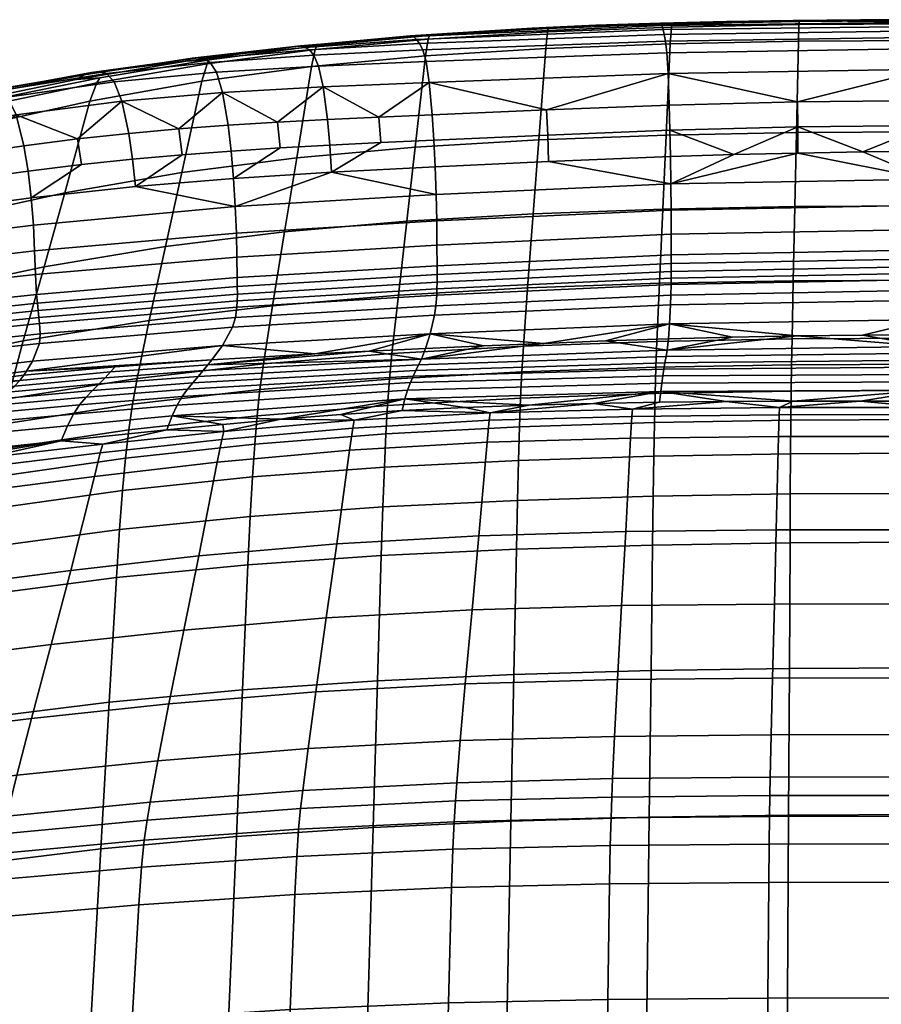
# Model space of a CAD drawing. Header units: millimetres. Extents: x -338 to 338, y -329 to 378.
# Tile 58 of 78: x -131 to -7, y 236 to 378. Entities that reach past the tile are written whole.
import ezdxf

# ---------------------------------------------------------------- set-up
doc = ezdxf.new("R2010")
doc.units = ezdxf.units.MM
doc.header["$MEASUREMENT"] = 0
doc.layers.add('nozky', color=7, linetype='Continuous', true_color=0x1e1e1e)
doc.layers.add('sedak', color=7, linetype='Continuous', true_color=0xa5d07f)

msp = doc.modelspace()

# ---------------------------------------------------------------- meshes
at = {"layer": 'nozky'}
mesh = msp.add_polyface(dxfattribs=at)
corners = [(270.43, -266.19), (270.43, -266.19, 10), (266.19, -270.43), (266.19, -270.43, 10), (266.19, -270.43), (266.19, -270.43, 10), (280.33, -284.57), (280.33, -284.57, 10), (280.33, -284.57), (280.33, -284.57, 10), (284.57, -280.33), (284.57, -280.33, 10), (284.57, -280.33), (284.57, -280.33, 10), (270.43, -266.19), (270.43, -266.19, 10), (266.19, 270.43), (266.19, 270.43, 10), (270.43, 266.19), (270.43, 266.19, 10), (270.43, 266.19), (270.43, 266.19, 10), (284.57, 280.33), (284.57, 280.33, 10), (284.57, 280.33), (284.57, 280.33, 10), (280.33, 284.57), (280.33, 284.57, 10), (280.33, 284.57), (280.33, 284.57, 10), (266.19, 270.43), (266.19, 270.43, 10), (-270.43, 266.19), (-270.43, 266.19, 10), (-266.19, 270.43), (-266.19, 270.43, 10), (-266.19, 270.43), (-266.19, 270.43, 10), (-280.33, 284.57), (-280.33, 284.57, 10), (-280.33, 284.57), (-280.33, 284.57, 10), (-284.57, 280.33), (-284.57, 280.33, 10), (-284.57, 280.33), (-284.57, 280.33, 10), (-270.43, 266.19), (-270.43, 266.19, 10), (-266.19, -270.43), (-266.19, -270.43, 10), (-270.43, -266.19), (-270.43, -266.19, 10), (-270.43, -266.19), (-270.43, -266.19, 10), (-284.57, -280.33), (-284.57, -280.33, 10), (-284.57, -280.33), (-284.57, -280.33, 10), (-280.33, -284.57), (-280.33, -284.57, 10), (-280.33, -284.57), (-280.33, -284.57, 10), (-266.19, -270.43), (-266.19, -270.43, 10)]
mesh.append_faces([[corners[k] for k in face] for face in [(0, 2, 3, 1), (4, 6, 7, 5), (8, 10, 11, 9), (12, 14, 15, 13), (16, 18, 19, 17), (20, 22, 23, 21), (24, 26, 27, 25), (28, 30, 31, 29), (32, 34, 35, 33), (36, 38, 39, 37), (40, 42, 43, 41), (44, 46, 47, 45), (48, 50, 51, 49), (52, 54, 55, 53), (56, 58, 59, 57), (60, 62, 63, 61)]])
at = {"layer": 'sedak'}
mesh = msp.add_polyface(dxfattribs=at)
corners = [(-73.11, 329.09, 1072.94), (-37.65, 330.38, 1072.93), (-46.56, 331.72, 1092.92), (-55.46, 331.38, 1092.94), (-37.48, 332.01, 1092.91), (-28.24, 332.26, 1092.9), (-37.16, 336.92, 1121.54), (-71.2, 335.42, 1121.7), (-71.85, 332.75, 1108.07), (-37.31, 334.19, 1107.97), (-37.11, 338.33, 1125.81), (-71, 336.81, 1125.99), (-37.09, 339.88, 1128.34), (-70.89, 338.35, 1128.53), (-37.08, 340.77, 1129.05), (-70.86, 339.23, 1129.24), (-37.07, 341.76, 1129.45), (-70.85, 340.22, 1129.64), (-37.07, 342.87, 1129.59), (-70.84, 341.33, 1129.78), (-37.07, 344.12, 1129.49), (-70.84, 342.58, 1129.68), (-37.08, 347.1, 1128.63), (-70.86, 345.56, 1128.82), (-37.1, 350.57, 1126.38), (-70.9, 349.04, 1126.57), (-37.13, 354.36, 1122.1), (-70.98, 352.85, 1122.27), (-37.18, 358.31, 1115.12), (-54.76, 357.61, 1115.19), (-28.06, 358.6, 1115.09), (-37.35, 365.71, 1092.97), (-55.04, 365.04, 1093.01), (-54.88, 361.42, 1105.44), (-37.25, 362.11, 1105.38), (-37.52, 370.28, 1070.55), (-71.97, 369, 1070.55), (-37.7, 373.27, 1046.47), (-72.43, 372.03, 1046.4), (-37.89, 374.95, 1022.56), (-72.9, 373.69, 1022.44), (-74.26, 375.61, 952.03), (-38.42, 377.23, 952.21), (-47.96, 377.24, 928.83), (-57.13, 376.83, 928.81), (-38.61, 377.55, 928.85), (-29.09, 377.78, 928.86), (-39.14, 331.66, 614.13), (-39.28, 327.93, 593.99), (-58.61, 327.27, 594.07), (-58.38, 330.99, 614.2), (-38.77, 340.06, 666.14), (-57.78, 339.39, 666.19), (-38.28, 350.73, 734.17), (-56.97, 350.06, 734.22), (-37.79, 361.42, 802.26), (-56.16, 360.74, 802.31), (-37.2, 374.57, 888.58), (-55.18, 373.9, 888.6), (-37.04, 376.99, 910.35), (-54.92, 376.32, 910.34), (-36.98, 377.46, 919.33), (-54.81, 376.8, 919.31)]
mesh.append_faces([[corners[k] for k in face] for face in [(0, 1, 2, 3), (1, 4, 2, 2), (1, 5, 4, 4), (6, 7, 8, 9), (10, 11, 7, 6), (12, 13, 11, 10), (14, 15, 13, 12), (16, 17, 15, 14), (18, 19, 17, 16), (20, 21, 19, 18), (22, 23, 21, 20), (24, 25, 23, 22), (26, 27, 25, 24), (9, 3, 2, 2), (9, 4, 5, 5), (4, 9, 2, 2), (26, 28, 29, 29), (30, 28, 26, 26), (31, 32, 33, 34), (32, 31, 35, 35), (35, 36, 32, 32), (37, 38, 36, 35), (39, 40, 38, 37), (29, 28, 34, 33), (30, 34, 28, 28), (41, 42, 43, 44), (42, 45, 43, 43), (46, 45, 42, 42), (47, 48, 49, 50), (51, 47, 50, 52), (53, 51, 52, 54), (55, 53, 54, 56), (57, 55, 56, 58), (59, 57, 58, 60), (61, 59, 60, 62), (61, 62, 43, 45), (61, 45, 46, 46), (62, 44, 43, 43)]])
mesh = msp.add_polyface(dxfattribs=at)
corners = [(0, 355.07, 1122.01), (9.42, 358.97, 1115.05), (0, 359.02, 1115.04), (-9.42, 358.97, 1115.05), (0, 366.39, 1092.91), (-18.87, 366.2, 1092.93), (-18.83, 362.61, 1105.34), (0, 362.81, 1105.32), (-37.35, 365.71, 1092.97), (-37.25, 362.11, 1105.38), (0, 370.93, 1070.52), (-37.52, 370.28, 1070.55), (0, 373.88, 1046.46), (-37.7, 373.27, 1046.47), (0, 375.51, 1022.56), (-37.89, 374.95, 1022.56), (0, 376.44, 998.79), (-38.07, 375.93, 998.77), (0, 377.09, 975.86), (-38.24, 376.61, 975.84), (0, 377.71, 952.24), (-38.42, 377.23, 952.21), (18.87, 366.2, 1092.93), (18.83, 362.61, 1105.34), (-18.79, 358.82, 1115.06), (-28.06, 358.6, 1115.09), (-19.46, 377.93, 928.87), (-29.09, 377.78, 928.86), (-9.75, 378.02, 928.87), (0, 378.05, 928.87), (9.75, 378.02, 928.87), (-18.73, 374.93, 888.56), (-19.01, 361.77, 802.24), (-37.79, 361.42, 802.26), (-37.2, 374.57, 888.58), (0, 375.03, 888.56), (0, 361.87, 802.22), (18.69, 374.93, 888.56), (18.97, 361.77, 802.24), (-18.65, 377.35, 910.35), (-37.04, 376.99, 910.35), (0, 377.45, 910.35), (18.62, 377.35, 910.35), (-18.62, 377.81, 919.34), (-36.98, 377.46, 919.33), (0, 377.92, 919.34), (18.59, 377.81, 919.34)]
mesh.append_faces([[corners[k] for k in face] for face in [(0, 1, 2, 2), (3, 0, 2, 2), (4, 5, 6, 7), (5, 8, 9, 6), (5, 4, 10, 10), (11, 8, 5, 5), (10, 11, 5, 5), (12, 13, 11, 10), (14, 15, 13, 12), (16, 17, 15, 14), (18, 19, 17, 16), (20, 21, 19, 18), (22, 4, 7, 23), (10, 4, 22, 22), (24, 6, 25, 25), (3, 6, 24, 24), (25, 6, 9, 9), (21, 26, 27, 27), (28, 20, 29, 29), (20, 28, 26, 26), (26, 21, 20, 20), (7, 6, 3, 3), (7, 2, 1, 1), (3, 2, 7, 7), (29, 20, 30, 30), (31, 32, 33, 34), (35, 36, 32, 31), (37, 38, 36, 35), (39, 31, 34, 40), (41, 35, 31, 39), (42, 37, 35, 41), (43, 39, 40, 44), (45, 41, 39, 43), (46, 42, 41, 45), (43, 44, 27, 26), (43, 26, 28, 28), (45, 43, 28, 29), (46, 45, 29, 30)]])
mesh = msp.add_polyface(dxfattribs=at)
corners = [(-37.65, 330.38, 1072.93), (-73.11, 329.09, 1072.94), (-73.5, 328.29, 1053.55), (-37.8, 329.5, 1053.57), (-64.13, 331.02, 1092.95), (-72.53, 330.65, 1092.96), (-55.46, 331.38, 1092.94), (-80.65, 330.27, 1092.96), (-71.85, 332.75, 1108.07), (-88.47, 329.88, 1092.97), (-37.31, 334.19, 1107.97), (-70.98, 352.85, 1122.27), (-37.13, 354.36, 1122.1), (-54.76, 357.61, 1115.19), (-71.11, 356.83, 1115.27), (-86.05, 356.06, 1115.34), (-71.54, 364.34, 1093.04), (-79.24, 364.01, 1093.04), (-78.96, 360.32, 1105.52), (-71.3, 360.68, 1105.5), (-71.97, 369, 1070.55), (-87.27, 368.37, 1070.49), (-72.43, 372.03, 1046.4), (-87.94, 371.37, 1046.3), (-72.9, 373.69, 1022.44), (-88.6, 372.93, 1022.29), (-73.36, 374.6, 998.61), (-89.26, 373.69, 998.44), (-73.8, 375.17, 975.65), (-89.89, 374.06, 975.46), (-55.04, 365.04, 1093.01), (-54.88, 361.42, 1105.44), (-38.07, 375.93, 998.77), (-37.89, 374.95, 1022.56), (-38.24, 376.61, 975.84), (-38.42, 377.23, 952.21), (-74.26, 375.61, 952.03), (-57.13, 376.83, 928.81), (-74.71, 375.73, 928.72), (-57.78, 339.39, 666.19), (-58.38, 330.99, 614.2), (-77.35, 329.93, 614.3), (-76.43, 338.32, 666.27), (-56.97, 350.06, 734.22), (-75.21, 349, 734.29), (-56.16, 360.74, 802.31), (-73.99, 359.68, 802.37), (-72.51, 372.83, 888.63), (-91.09, 358.14, 802.44), (-88.97, 371.29, 888.65), (-55.18, 373.9, 888.6), (-72.12, 375.26, 910.32), (-88.42, 373.75, 910.27), (-54.92, 376.32, 910.34), (-71.96, 375.76, 919.25), (-88.18, 374.27, 919.17), (-54.81, 376.8, 919.31), (-91.21, 374.17, 928.6)]
mesh.append_faces([[corners[k] for k in face] for face in [(0, 1, 2, 3), (1, 4, 5, 5), (1, 6, 4, 4), (5, 7, 1, 1), (8, 7, 5, 5), (8, 4, 6, 6), (8, 5, 4, 4), (8, 9, 7, 7), (6, 10, 8, 8), (11, 12, 13, 14), (11, 14, 15, 15), (16, 17, 18, 19), (17, 16, 20, 20), (20, 21, 17, 17), (22, 23, 21, 20), (24, 25, 23, 22), (26, 27, 25, 24), (28, 29, 27, 26), (30, 16, 19, 31), (20, 16, 30, 30), (32, 26, 24, 33), (34, 28, 26, 32), (35, 36, 28, 34), (15, 14, 19, 18), (14, 13, 31, 19), (37, 38, 36, 36), (39, 40, 41, 42), (43, 39, 42, 44), (45, 43, 44, 46), (47, 46, 48, 49), (50, 45, 46, 47), (51, 47, 49, 52), (53, 50, 47, 51), (54, 51, 52, 55), (56, 53, 51, 54), (54, 55, 57, 38), (56, 54, 38, 37)]])
mesh = msp.add_polyface(dxfattribs=at)
corners = [(-122.73, 360.85, 1093.06), (-115.32, 361.66, 1093.05), (-116.31, 366.32, 1070.36), (-100.99, 362.85, 1093.04), (-108.1, 362.32, 1093.05), (-107.6, 358.56, 1105.61), (-100.54, 359.1, 1105.58), (-114.77, 357.92, 1105.64), (-101.8, 367.57, 1070.42), (-102.68, 370.49, 1046.16), (-117.41, 369.09, 1046.04), (-103.57, 371.88, 1022.11), (-118.51, 370.27, 1021.96), (-104.45, 372.42, 998.24), (-119.61, 370.55, 998.1), (-105.3, 372.54, 975.29), (-120.67, 370.42, 975.23), (-106.18, 372.48, 951.75), (-121.77, 370.08, 951.85), (-86.66, 363.67, 1093.05), (-93.87, 363.29, 1093.05), (-93.48, 359.56, 1105.56), (-86.32, 359.96, 1105.54), (-87.27, 368.37, 1070.49), (-87.94, 371.37, 1046.3), (-88.6, 372.93, 1022.29), (-89.26, 373.69, 998.44), (-89.89, 374.06, 975.46), (-90.55, 374.28, 951.86), (-79.24, 364.01, 1093.04), (-78.96, 360.32, 1105.52), (-74.26, 375.61, 952.03), (-73.8, 375.17, 975.65), (-100.19, 355.16, 1115.41), (-86.05, 356.06, 1115.34), (-107.06, 372.08, 928.59), (-122.89, 369.41, 928.87), (-74.71, 375.73, 928.72), (-91.21, 374.17, 928.6), (-104.79, 369.19, 888.73), (-107.64, 356.02, 802.57), (-124.55, 353.09, 802.81), (-120.91, 366.32, 888.96), (-88.97, 371.29, 888.65), (-91.09, 358.14, 802.44), (-104.03, 371.7, 910.3), (-119.93, 368.96, 910.55), (-88.42, 373.75, 910.27), (-103.71, 372.28, 919.17), (-119.51, 369.65, 919.4), (-88.18, 374.27, 919.17)]
mesh.append_faces([[corners[k] for k in face] for face in [(0, 1, 2, 2), (3, 4, 5, 6), (4, 1, 7, 5), (4, 3, 8, 8), (2, 1, 4, 4), (8, 2, 4, 4), (9, 10, 2, 8), (11, 12, 10, 9), (13, 14, 12, 11), (15, 16, 14, 13), (17, 18, 16, 15), (19, 20, 21, 22), (20, 3, 6, 21), (20, 19, 23, 23), (8, 3, 20, 20), (23, 8, 20, 20), (24, 9, 8, 23), (25, 11, 9, 24), (26, 13, 11, 25), (27, 15, 13, 26), (28, 17, 15, 27), (29, 19, 22, 30), (23, 19, 29, 29), (31, 28, 27, 32), (33, 34, 22, 21), (34, 30, 22, 22), (21, 6, 33, 33), (18, 17, 35, 36), (28, 31, 37, 38), (17, 28, 38, 35), (39, 40, 41, 42), (43, 44, 40, 39), (45, 39, 42, 46), (47, 43, 39, 45), (48, 45, 46, 49), (50, 47, 45, 48), (48, 49, 36, 35), (50, 48, 35, 38)]])
mesh = msp.add_polyface(dxfattribs=at)
corners = [(-128.21, 331.38, 1122.05), (-142.98, 329.76, 1122.17), (-142.73, 327.22, 1108.42), (-129.19, 328.8, 1108.31), (-128.09, 332.74, 1126.39), (-143.38, 331.11, 1126.52), (-128.18, 334.26, 1128.96), (-143.9, 332.61, 1129.11), (-128.28, 335.13, 1129.69), (-144.17, 333.47, 1129.85), (-128.39, 336.1, 1130.1), (-144.42, 334.43, 1130.28), (-128.5, 337.19, 1130.25), (-144.66, 335.49, 1130.43), (-128.61, 338.42, 1130.17), (-144.86, 336.69, 1130.36), (-128.77, 341.31, 1129.32), (-145.12, 339.51, 1129.52), (-128.9, 344.7, 1127.06), (-145.3, 342.8, 1127.27), (-129.08, 348.44, 1122.72), (-145.47, 346.39, 1122.92), (-129.38, 352.38, 1115.63), (-145.76, 350.17, 1115.8), (-130.44, 359.86, 1093.09), (-138.5, 358.67, 1093.12), (-137.89, 355.12, 1105.78), (-129.83, 356.22, 1105.72), (-146.83, 357.26, 1093.17), (-146.2, 353.82, 1105.85), (-131.57, 364.34, 1070.32), (-148.03, 361.4, 1070.33), (-132.83, 366.88, 1045.95), (-149.4, 363.63, 1045.93), (-134.11, 367.81, 1021.86), (-150.81, 364.28, 1021.88), (-115.32, 361.66, 1093.05), (-122.73, 360.85, 1093.06), (-122.15, 357.15, 1105.67), (-114.77, 357.92, 1105.64), (-116.31, 366.32, 1070.36), (-117.41, 369.09, 1046.04), (-118.51, 370.27, 1021.96), (-119.61, 370.55, 998.1), (-135.41, 367.84, 998.07), (-120.67, 370.42, 975.23), (-136.66, 367.5, 975.37), (-121.77, 370.08, 951.85), (-137.96, 366.98, 952.31), (-114.36, 353.99, 1115.51), (-122.89, 369.41, 928.87), (-139.3, 366.07, 929.62), (-112.35, 334.68, 666.55), (-114.11, 326.3, 614.64), (-132.76, 323.39, 614.97), (-130.53, 331.76, 666.83), (-127.53, 342.42, 734.79), (-147.79, 328.21, 667.25), (-144.25, 338.86, 735.19), (-110, 345.35, 734.53), (-124.55, 353.09, 802.81), (-140.72, 349.53, 803.18), (-120.91, 366.32, 888.96), (-136.4, 362.87, 889.38), (-119.93, 368.96, 910.55), (-135.2, 365.75, 911.09), (-119.51, 369.65, 919.4), (-134.68, 366.58, 919.98)]
mesh.append_faces([[corners[k] for k in face] for face in [(0, 1, 2, 3), (4, 5, 1, 0), (6, 7, 5, 4), (8, 9, 7, 6), (10, 11, 9, 8), (12, 13, 11, 10), (14, 15, 13, 12), (16, 17, 15, 14), (18, 19, 17, 16), (20, 21, 19, 18), (22, 23, 21, 20), (24, 25, 26, 27), (25, 28, 29, 26), (25, 24, 30, 30), (30, 31, 25, 25), (32, 33, 31, 30), (34, 35, 33, 32), (36, 37, 38, 39), (37, 24, 27, 38), (30, 24, 37, 37), (40, 30, 37, 37), (41, 32, 30, 40), (42, 34, 32, 41), (43, 44, 34, 42), (45, 46, 44, 43), (47, 48, 46, 45), (23, 22, 27, 26), (22, 49, 39, 38), (22, 38, 27, 27), (48, 47, 50, 51), (52, 53, 54, 55), (56, 55, 57, 58), (59, 52, 55, 56), (60, 56, 58, 61), (62, 60, 61, 63), (64, 62, 63, 65), (66, 64, 65, 67), (66, 67, 51, 50)]])
mesh = msp.add_polyface(dxfattribs=at)
corners = [(0, 329.98, 1053.56), (-37.8, 329.5, 1053.57), (-37.97, 328.58, 1032.49), (0, 328.96, 1032.5), (0, 330.94, 1072.92), (-37.65, 330.38, 1072.93), (-18.89, 332.45, 1092.89), (-9.46, 332.58, 1092.88), (0, 332.62, 1092.88), (-28.24, 332.26, 1092.9), (9.46, 332.58, 1092.88), (0, 337.61, 1121.46), (-37.16, 336.92, 1121.54), (-37.31, 334.19, 1107.97), (0, 334.84, 1107.92), (0, 339.03, 1125.73), (-37.11, 338.33, 1125.81), (0, 340.59, 1128.25), (-37.09, 339.88, 1128.34), (0, 341.48, 1128.96), (-37.08, 340.77, 1129.05), (0, 342.47, 1129.36), (-37.07, 341.76, 1129.45), (0, 343.58, 1129.49), (-37.07, 342.87, 1129.59), (0, 344.84, 1129.4), (-37.07, 344.12, 1129.49), (0, 347.81, 1128.54), (-37.08, 347.1, 1128.63), (0, 351.28, 1126.29), (-37.1, 350.57, 1126.38), (0, 355.07, 1122.01), (-37.13, 354.36, 1122.1), (-18.79, 358.82, 1115.06), (-28.06, 358.6, 1115.09), (-9.42, 358.97, 1115.05), (18.79, 358.82, 1115.06), (9.42, 358.97, 1115.05), (-19.64, 332.01, 614.09), (-19.7, 328.28, 593.94), (-39.28, 327.93, 593.99), (-39.14, 331.66, 614.13), (0, 332.11, 614.08), (0, 328.38, 593.93), (19.6, 332.01, 614.09), (19.66, 328.28, 593.94), (-19.47, 340.41, 666.1), (-38.77, 340.06, 666.14), (0, 340.51, 666.09), (19.43, 340.41, 666.1), (-19.24, 351.09, 734.14), (-38.28, 350.73, 734.17), (0, 351.19, 734.13), (19.2, 351.09, 734.14), (-19.01, 361.77, 802.24), (-37.79, 361.42, 802.26), (0, 361.87, 802.22), (18.97, 361.77, 802.24)]
mesh.append_faces([[corners[k] for k in face] for face in [(0, 1, 2, 3), (4, 5, 1, 0), (6, 4, 7, 7), (7, 4, 8, 8), (6, 9, 5, 5), (6, 5, 4, 4), (8, 4, 10, 10), (11, 12, 13, 14), (15, 16, 12, 11), (17, 18, 16, 15), (19, 20, 18, 17), (21, 22, 20, 19), (23, 24, 22, 21), (25, 26, 24, 23), (27, 28, 26, 25), (29, 30, 28, 27), (31, 32, 30, 29), (14, 13, 6, 7), (13, 9, 6, 6), (32, 33, 34, 34), (33, 31, 35, 35), (32, 31, 33, 33), (8, 14, 7, 7), (8, 10, 14, 14), (36, 37, 31, 31), (38, 39, 40, 41), (42, 43, 39, 38), (44, 45, 43, 42), (46, 38, 41, 47), (48, 42, 38, 46), (49, 44, 42, 48), (50, 46, 47, 51), (52, 48, 46, 50), (53, 49, 48, 52), (54, 50, 51, 55), (56, 52, 50, 54), (57, 53, 52, 56)]])
mesh = msp.add_polyface(dxfattribs=at)
corners = [(-103.93, 328.27, 1085.83), (-73.11, 329.09, 1072.94), (-80.65, 330.27, 1092.96), (-88.47, 329.88, 1092.97), (-100.33, 333.71, 1121.86), (-128.21, 331.38, 1122.05), (-129.19, 328.8, 1108.31), (-101.8, 331.08, 1108.17), (-99.92, 335.09, 1126.18), (-128.09, 332.74, 1126.39), (-99.71, 336.62, 1128.72), (-128.18, 334.26, 1128.96), (-99.67, 337.5, 1129.44), (-128.28, 335.13, 1129.69), (-99.65, 338.49, 1129.84), (-128.39, 336.1, 1130.1), (-99.66, 339.59, 1129.98), (-128.5, 337.19, 1130.25), (-99.67, 340.85, 1129.89), (-128.61, 338.42, 1130.17), (-99.71, 343.81, 1129.03), (-128.77, 341.31, 1129.32), (-99.8, 347.29, 1126.77), (-128.9, 344.7, 1127.06), (-99.95, 351.12, 1122.45), (-129.08, 348.44, 1122.72), (-71.2, 335.42, 1121.7), (-71.85, 332.75, 1108.07), (-71, 336.81, 1125.99), (-70.89, 338.35, 1128.53), (-70.86, 339.23, 1129.24), (-70.85, 340.22, 1129.64), (-70.84, 341.33, 1129.78), (-70.84, 342.58, 1129.68), (-70.86, 345.56, 1128.82), (-70.9, 349.04, 1126.57), (-70.98, 352.85, 1122.27), (-103.35, 329.02, 1092.99), (-86.05, 356.06, 1115.34), (-114.36, 353.99, 1115.51), (-129.38, 352.38, 1115.63), (-100.19, 355.16, 1115.41), (-100.54, 359.1, 1105.58), (-107.6, 358.56, 1105.61), (-114.77, 357.92, 1105.64), (-94.59, 336.79, 666.38), (-95.9, 328.41, 614.43), (-114.11, 326.3, 614.64), (-112.35, 334.68, 666.55), (-76.43, 338.32, 666.27), (-77.35, 329.93, 614.3), (-92.84, 347.46, 734.38), (-110, 345.35, 734.53), (-75.21, 349, 734.29), (-107.64, 356.02, 802.57), (-127.53, 342.42, 734.79), (-124.55, 353.09, 802.81), (-91.09, 358.14, 802.44), (-73.99, 359.68, 802.37)]
mesh.append_faces([[corners[k] for k in face] for face in [(0, 1, 2, 2), (0, 2, 3, 3), (4, 5, 6, 7), (8, 9, 5, 4), (10, 11, 9, 8), (12, 13, 11, 10), (14, 15, 13, 12), (16, 17, 15, 14), (18, 19, 17, 16), (20, 21, 19, 18), (22, 23, 21, 20), (24, 25, 23, 22), (26, 4, 7, 27), (28, 8, 4, 26), (29, 10, 8, 28), (30, 12, 10, 29), (31, 14, 12, 30), (32, 16, 14, 31), (33, 18, 16, 32), (34, 20, 18, 33), (35, 22, 20, 34), (36, 24, 22, 35), (7, 37, 3, 3), (3, 27, 7, 7), (24, 36, 38, 38), (25, 24, 39, 40), (24, 38, 41, 41), (41, 39, 24, 24), (39, 41, 42, 43), (39, 43, 44, 44), (45, 46, 47, 48), (49, 50, 46, 45), (51, 45, 48, 52), (53, 49, 45, 51), (54, 52, 55, 56), (57, 51, 52, 54), (58, 53, 51, 57)]])
mesh = msp.add_polyface(dxfattribs=at)
corners = [(-156.1, 321.02, 1053.7), (-154.98, 321.72, 1073.26), (-160.24, 320.51, 1073.37), (-154.57, 322.35, 1084.21), (-159.92, 321.12, 1084.31), (-149.39, 318.77, 972.72), (-160.56, 317.44, 974.12), (-161.32, 315.93, 956.91), (-150.3, 317.08, 954.52), (-148.37, 320.09, 991.94), (-159.58, 318.64, 992.63), (-147.26, 321.15, 1012.16), (-158.47, 319.56, 1012.49), (-146.13, 322.04, 1032.33), (-157.33, 320.31, 1032.51), (-144.94, 322.88, 1053.55), (-149.51, 322.78, 1073.17), (-143.84, 323.69, 1073.1), (-149.03, 323.41, 1084.12), (-143.28, 324.34, 1084.04), (-137.02, 319.9, 971.71), (-137.95, 318.18, 952.74), (-136.02, 321.28, 991.49), (-134.97, 322.42, 1011.98), (-133.92, 323.39, 1032.26), (-132.81, 324.33, 1053.48), (-131.78, 325.2, 1072.99), (-151.15, 314.68, 935.81), (-138.88, 315.84, 933.49), (-131.01, 326.04, 1085.93), (-154.75, 323.23, 1093.37), (-142.96, 325.23, 1093.2), (-165.76, 320.59, 1093.58), (-130.47, 326.77, 1093.09), (-142.98, 329.76, 1122.17), (-157.77, 327.66, 1122.32), (-155.91, 325.18, 1108.56), (-142.73, 327.22, 1108.42), (-142.85, 325.8, 1098.01), (-155.03, 323.79, 1098.17), (-130.07, 327.35, 1097.9), (-129.19, 328.8, 1108.31), (-135.91, 315.53, 928.73), (-125.06, 317.3, 932.06), (-133.59, 319.73, 595.02), (-134.3, 316.05, 578.2), (-152.25, 312.6, 578.9), (-151.42, 316.22, 595.57), (-132.76, 323.39, 614.97), (-150.42, 319.86, 615.43), (-147.79, 328.21, 667.25), (-168.89, 315.33, 616.1), (-165.92, 323.66, 667.86), (-130.53, 331.76, 666.83)]
mesh.append_faces([[corners[k] for k in face] for face in [(0, 1, 2, 2), (3, 4, 2, 1), (5, 6, 7, 8), (9, 10, 6, 5), (11, 12, 10, 9), (13, 14, 12, 11), (15, 0, 14, 13), (16, 1, 0, 0), (15, 17, 16, 16), (0, 15, 16, 16), (18, 3, 1, 16), (19, 18, 16, 17), (20, 5, 8, 21), (22, 9, 5, 20), (23, 11, 9, 22), (24, 13, 11, 23), (25, 15, 13, 24), (26, 17, 15, 25), (27, 28, 21, 8), (19, 17, 26, 29), (30, 4, 3, 3), (30, 3, 18, 18), (30, 18, 31, 31), (19, 31, 18, 18), (19, 29, 31, 31), (32, 4, 30, 30), (31, 29, 33, 33), (34, 35, 36, 37), (30, 31, 38, 39), (38, 37, 36, 39), (37, 38, 40, 41), (40, 38, 31, 33), (42, 43, 28, 28), (44, 45, 46, 47), (48, 44, 47, 49), (50, 49, 51, 52), (53, 48, 49, 50)]])
mesh = msp.add_polyface(dxfattribs=at)
corners = [(-123.31, 321.15, 971.16), (-137.02, 319.9, 971.71), (-137.95, 318.18, 952.74), (-124.17, 319.5, 951.7), (-122.41, 322.49, 991.27), (-136.02, 321.28, 991.49), (-121.48, 323.62, 1011.93), (-134.97, 322.42, 1011.98), (-120.56, 324.6, 1032.26), (-133.92, 323.39, 1032.26), (-119.6, 325.55, 1053.46), (-132.81, 324.33, 1053.48), (-118.7, 326.43, 1072.94), (-131.78, 325.2, 1072.99), (-108.33, 322.45, 970.96), (-109.06, 320.93, 951.24), (-107.59, 323.7, 991.24), (-106.83, 324.77, 1011.97), (-106.08, 325.7, 1032.3), (-105.31, 326.6, 1053.48), (-104.58, 327.45, 1072.92), (-125.06, 317.3, 932.06), (-109.82, 318.91, 931.39), (-101.73, 319.7, 931.25), (-138.88, 315.84, 933.49), (-93.37, 320.45, 931.21), (-117.94, 327.27, 1085.86), (-131.01, 326.04, 1085.93), (-117.3, 328, 1093.02), (-130.47, 326.77, 1093.09), (-103.35, 329.02, 1092.99), (-103.93, 328.27, 1085.83), (-88.47, 329.88, 1092.97), (-130.07, 327.35, 1097.9), (-101.8, 331.08, 1108.17), (-129.19, 328.8, 1108.31), (-101.9, 317.5, 915.48), (-101.61, 318.68, 922.98), (-119.07, 316.83, 923.43), (-119.43, 315.57, 915.87), (-136.11, 314.89, 924.73), (-135.91, 315.53, 928.73), (-115.32, 318.89, 577.68), (-115.8, 314.84, 563.08), (-134.9, 312.07, 563.81), (-134.3, 316.05, 578.2), (-96.8, 320.95, 577.33), (-97.15, 316.85, 562.59), (-114.77, 322.62, 594.62), (-133.59, 319.73, 595.02), (-96.39, 324.71, 594.37), (-114.11, 326.3, 614.64), (-132.76, 323.39, 614.97), (-95.9, 328.41, 614.43)]
mesh.append_faces([[corners[k] for k in face] for face in [(0, 1, 2, 3), (4, 5, 1, 0), (6, 7, 5, 4), (8, 9, 7, 6), (10, 11, 9, 8), (12, 13, 11, 10), (14, 0, 3, 15), (16, 4, 0, 14), (17, 6, 4, 16), (18, 8, 6, 17), (19, 10, 8, 18), (20, 12, 10, 19), (21, 22, 15, 3), (15, 22, 23, 23), (24, 21, 3, 2), (15, 23, 25, 25), (12, 26, 27, 13), (28, 29, 27, 26), (30, 28, 26, 31), (26, 12, 20, 31), (32, 30, 31, 31), (33, 29, 28, 28), (33, 28, 30, 30), (34, 35, 33, 33), (30, 34, 33, 33), (36, 37, 38, 39), (37, 23, 22, 22), (37, 25, 23, 23), (22, 21, 38, 38), (21, 40, 38, 38), (21, 41, 40, 40), (38, 37, 22, 22), (42, 43, 44, 45), (46, 47, 43, 42), (48, 42, 45, 49), (50, 46, 42, 48), (51, 48, 49, 52), (53, 50, 48, 51)]])
mesh = msp.add_polyface(dxfattribs=at)
corners = [(-75.1, 324.65, 971.09), (-108.33, 322.45, 970.96), (-109.06, 320.93, 951.24), (-75.49, 323.39, 951.26), (-74.7, 325.71, 991.42), (-107.59, 323.7, 991.24), (-74.3, 326.64, 1012.14), (-106.83, 324.77, 1011.97), (-73.91, 327.47, 1032.43), (-106.08, 325.7, 1032.3), (-73.5, 328.29, 1053.55), (-105.31, 326.6, 1053.48), (-73.11, 329.09, 1072.94), (-104.58, 327.45, 1072.92), (-38.44, 325.64, 971.22), (-38.59, 324.45, 951.4), (-38.28, 326.69, 991.54), (-38.12, 327.67, 1012.23), (-37.97, 328.58, 1032.49), (-37.8, 329.5, 1053.57), (-93.37, 320.45, 931.21), (-84.75, 321.12, 931.22), (-75.9, 321.69, 931.26), (-66.85, 322.14, 931.29), (-57.63, 322.48, 931.32), (-103.93, 328.27, 1085.83), (-83.01, 319.16, 915.41), (-82.8, 320.28, 922.93), (-101.61, 318.68, 922.98), (-101.9, 317.5, 915.48), (-63.31, 320.28, 915.43), (-63.18, 321.35, 922.98), (-83.49, 315.96, 896.31), (-102.58, 314.23, 896.41), (-63.62, 317.11, 896.27), (-48.25, 322.72, 931.35), (-78.22, 318.31, 562.25), (-78.45, 313.53, 548.88), (-97.48, 312.11, 549.35), (-97.15, 316.85, 562.59), (-58.96, 319.32, 562.01), (-59.11, 314.51, 548.55), (-77.98, 322.44, 577.09), (-96.8, 320.95, 577.33), (-58.8, 323.47, 576.92), (-77.69, 326.22, 594.2), (-96.39, 324.71, 594.37), (-58.61, 327.27, 594.07), (-77.35, 329.93, 614.3), (-95.9, 328.41, 614.43), (-58.38, 330.99, 614.2)]
mesh.append_faces([[corners[k] for k in face] for face in [(0, 1, 2, 3), (4, 5, 1, 0), (6, 7, 5, 4), (8, 9, 7, 6), (10, 11, 9, 8), (12, 13, 11, 10), (14, 0, 3, 15), (16, 4, 0, 14), (17, 6, 4, 16), (18, 8, 6, 17), (19, 10, 8, 18), (3, 20, 21, 21), (3, 22, 23, 23), (3, 23, 24, 24), (3, 21, 22, 22), (3, 2, 20, 20), (24, 15, 3, 3), (25, 13, 12, 12), (26, 27, 28, 29), (30, 31, 27, 26), (32, 26, 29, 33), (34, 30, 26, 32), (27, 22, 21, 21), (31, 23, 22, 22), (31, 35, 24, 24), (24, 23, 31, 31), (21, 20, 27, 27), (28, 27, 20, 20), (22, 27, 31, 31), (36, 37, 38, 39), (40, 41, 37, 36), (42, 36, 39, 43), (44, 40, 36, 42), (45, 42, 43, 46), (47, 44, 42, 45), (48, 45, 46, 49), (50, 47, 45, 48)]])
mesh = msp.add_polyface(dxfattribs=at)
corners = [(0, 325.81, 971.25), (-38.44, 325.64, 971.22), (-38.59, 324.45, 951.4), (0, 324.61, 951.43), (0, 326.91, 991.56), (-38.28, 326.69, 991.54), (0, 327.96, 1012.25), (-38.12, 327.67, 1012.23), (0, 328.96, 1032.5), (-37.97, 328.58, 1032.49), (-48.25, 322.72, 931.35), (-57.63, 322.48, 931.32), (-38.75, 322.88, 931.36), (-29.15, 322.98, 931.38), (-19.48, 323.03, 931.38), (-9.75, 323.05, 931.39), (0, 323.06, 931.39), (9.75, 323.05, 931.39), (-42.75, 320.85, 915.45), (-42.67, 321.91, 923.01), (-63.18, 321.35, 922.98), (-63.31, 320.28, 915.43), (-21.5, 321.07, 915.46), (-21.47, 322.12, 923.03), (0, 321.1, 915.46), (0, 322.15, 923.04), (-42.94, 317.71, 896.26), (-63.62, 317.11, 896.27), (-21.59, 317.94, 896.26), (0, 317.97, 896.26), (0, 315.55, 548.19), (0, 309.75, 535.28), (-19.89, 309.66, 535.32), (-19.85, 315.46, 548.22), (-39.49, 319.96, 561.85), (-39.58, 315.13, 548.34), (-59.11, 314.51, 548.55), (-58.96, 319.32, 562.01), (-19.8, 320.3, 561.76), (0, 320.39, 561.74), (-39.39, 324.13, 576.81), (-58.8, 323.47, 576.92), (-19.76, 324.47, 576.74), (0, 324.57, 576.72), (-39.28, 327.93, 593.99), (-58.61, 327.27, 594.07), (-19.7, 328.28, 593.94), (0, 328.38, 593.93), (19.66, 328.28, 593.94), (19.72, 324.47, 576.74)]
mesh.append_faces([[corners[k] for k in face] for face in [(0, 1, 2, 3), (4, 5, 1, 0), (6, 7, 5, 4), (8, 9, 7, 6), (10, 2, 11, 11), (2, 12, 13, 13), (2, 13, 14, 14), (14, 15, 3, 3), (2, 14, 3, 3), (10, 12, 2, 2), (15, 16, 3, 3), (16, 17, 3, 3), (18, 19, 20, 21), (22, 23, 19, 18), (24, 25, 23, 22), (26, 18, 21, 27), (28, 22, 18, 26), (29, 24, 22, 28), (19, 12, 10, 10), (23, 14, 13, 13), (23, 15, 14, 14), (12, 19, 13, 13), (13, 19, 23, 23), (10, 20, 19, 19), (23, 25, 15, 15), (25, 17, 16, 16), (25, 16, 15, 15), (30, 31, 32, 33), (34, 35, 36, 37), (38, 33, 35, 34), (39, 30, 33, 38), (40, 34, 37, 41), (42, 38, 34, 40), (43, 39, 38, 42), (44, 40, 41, 45), (46, 42, 40, 44), (47, 43, 42, 46), (48, 49, 43, 47)]])
mesh = msp.add_polyface(dxfattribs=at)
corners = [(-150.3, 317.08, 954.52), (-161.32, 315.93, 956.91), (-162.04, 313.69, 938.68), (-151.15, 314.68, 935.81), (-136.11, 314.89, 924.73), (-135.91, 315.53, 928.73), (-146.25, 314.47, 930.36), (-146.42, 313.79, 926.27), (-155.6, 313.61, 932.43), (-155.73, 312.9, 928.18), (-155.85, 312.17, 923.97), (-155.99, 311.38, 919.67), (-136.48, 313.52, 916.94), (-119.43, 315.57, 915.87), (-119.07, 316.83, 923.43), (-156.34, 309.62, 910.11), (-156.84, 307.49, 898.22), (-137.43, 309.95, 897.12), (-120.28, 312.19, 896.64), (-102.58, 314.23, 896.41), (-101.9, 317.5, 915.48), (-158.56, 301.83, 863.74), (-161.42, 293.69, 812.08), (-141.55, 296.31, 811.85), (-123.69, 298.63, 811.65), (-105.19, 300.72, 811.48), (-163.3, 288.55, 779.35), (-144.99, 285.65, 743.85), (-126.52, 287.96, 743.63), (-107.35, 290.04, 743.44), (-138.88, 315.84, 933.49), (-117.1, 297.61, 524.9), (-118.16, 279.63, 496.88), (-137.89, 277.17, 498.46), (-136.56, 295.07, 526.28), (-98.12, 299.45, 523.92), (-98.91, 281.43, 495.77), (-135.99, 301.92, 538.76), (-154.92, 292.01, 528.02), (-154.24, 298.76, 540.26), (-116.66, 304.52, 537.57), (-97.79, 306.42, 536.74), (-135.45, 307.47, 550.96), (-153.61, 304.21, 552.18), (-116.23, 310.16, 550.01), (-97.48, 312.11, 549.35), (-134.9, 312.07, 563.81), (-152.96, 308.71, 564.74), (-115.8, 314.84, 563.08), (-97.15, 316.85, 562.59), (-134.3, 316.05, 578.2), (-152.25, 312.6, 578.9)]
mesh.append_faces([[corners[k] for k in face] for face in [(0, 1, 2, 3), (4, 5, 6, 7), (7, 6, 8, 9), (7, 9, 10, 10), (10, 11, 12, 12), (12, 4, 7, 7), (7, 10, 12, 12), (13, 14, 4, 12), (15, 16, 17, 17), (12, 11, 15, 15), (17, 12, 15, 15), (18, 13, 12, 17), (19, 20, 13, 18), (21, 22, 23, 23), (17, 16, 21, 21), (23, 17, 21, 21), (24, 18, 17, 23), (25, 19, 18, 24), (23, 22, 26, 26), (27, 23, 26, 26), (28, 24, 23, 27), (29, 25, 24, 28), (3, 2, 8, 8), (30, 3, 6, 5), (6, 3, 8, 8), (31, 32, 33, 34), (35, 36, 32, 31), (37, 34, 38, 39), (40, 31, 34, 37), (41, 35, 31, 40), (42, 37, 39, 43), (44, 40, 37, 42), (45, 41, 40, 44), (46, 42, 43, 47), (48, 44, 42, 46), (49, 45, 44, 48), (50, 46, 47, 51)]])
mesh = msp.add_polyface(dxfattribs=at)
corners = [(-85.31, 302.48, 811.35), (-83.49, 315.96, 896.31), (-102.58, 314.23, 896.41), (-105.19, 300.72, 811.48), (-64.81, 303.64, 811.27), (-63.62, 317.11, 896.27), (-43.64, 304.25, 811.23), (-42.94, 317.71, 896.26), (-21.91, 304.48, 811.22), (-21.59, 317.94, 896.26), (0, 304.51, 811.23), (0, 317.97, 896.26), (-86.82, 291.8, 743.28), (-107.35, 290.04, 743.44), (-65.79, 292.96, 743.18), (-44.22, 293.57, 743.14), (-22.18, 293.79, 743.13), (0, 293.83, 743.13), (-66.77, 282.29, 675.16), (-88.33, 281.13, 675.27), (-44.8, 282.89, 675.11), (-22.45, 283.12, 675.09), (0, 283.15, 675.09), (-67.5, 274.1, 623.68), (-89.46, 272.94, 623.81), (-45.23, 274.7, 623.61), (-22.65, 274.93, 623.59), (0, 274.96, 623.59), (-22.78, 268.84, 589.82), (-45.53, 268.62, 589.86), (0, 268.87, 589.82), (-59.78, 283.63, 494.42), (-60.19, 262.47, 464.16), (-80.07, 261.57, 464.73), (-79.45, 282.73, 494.97), (-39.98, 284.2, 494.06), (-40.23, 263.04, 463.79), (-20.03, 284.5, 493.87), (-20.15, 263.33, 463.6), (0, 284.59, 493.81), (0, 263.42, 463.54), (-78.9, 300.79, 523.23), (-98.91, 281.43, 495.77), (-98.12, 299.45, 523.92), (-59.41, 301.72, 522.74), (-39.76, 302.3, 522.43), (-19.93, 302.61, 522.27), (0, 302.7, 522.22), (-78.67, 307.79, 536.15), (-97.79, 306.42, 536.74), (-59.26, 308.74, 535.74), (-39.67, 309.34, 535.47), (-19.89, 309.66, 535.32), (0, 309.75, 535.28), (-78.45, 313.53, 548.88), (-97.48, 312.11, 549.35), (-59.11, 314.51, 548.55), (-39.58, 315.13, 548.34), (-19.85, 315.46, 548.22)]
mesh.append_faces([[corners[k] for k in face] for face in [(0, 1, 2, 3), (4, 5, 1, 0), (6, 7, 5, 4), (8, 9, 7, 6), (10, 11, 9, 8), (12, 0, 3, 13), (14, 4, 0, 12), (15, 6, 4, 14), (16, 8, 6, 15), (17, 10, 8, 16), (18, 14, 12, 19), (20, 15, 14, 18), (21, 16, 15, 20), (22, 17, 16, 21), (23, 18, 19, 24), (25, 20, 18, 23), (26, 21, 20, 25), (27, 22, 21, 26), (28, 26, 25, 29), (30, 27, 26, 28), (31, 32, 33, 34), (35, 36, 32, 31), (37, 38, 36, 35), (39, 40, 38, 37), (41, 34, 42, 43), (44, 31, 34, 41), (45, 35, 31, 44), (46, 37, 35, 45), (47, 39, 37, 46), (48, 41, 43, 49), (50, 44, 41, 48), (51, 45, 44, 50), (52, 46, 45, 51), (53, 47, 46, 52), (54, 48, 49, 55), (56, 50, 48, 54), (57, 51, 50, 56), (58, 52, 51, 57)]])
mesh = msp.add_polyface(dxfattribs=at)
corners = [(-163.3, 288.55, 779.35), (-165.35, 283.02, 744.1), (-144.99, 285.65, 743.85), (-167.39, 277.49, 708.86), (-169.28, 272.36, 676.18), (-148.45, 274.98, 675.9), (-129.35, 277.29, 675.66), (-126.52, 287.96, 743.63), (-109.52, 279.38, 675.45), (-107.35, 290.04, 743.44), (-88.33, 281.13, 675.27), (-86.82, 291.8, 743.28), (-131.46, 269.13, 624.27), (-151.02, 266.83, 624.55), (-111.13, 271.2, 624.02), (-89.46, 272.94, 623.81), (-132.92, 263.19, 590.91), (-152.8, 260.94, 591.34), (-112.24, 265.21, 590.51), (-90.23, 266.91, 590.18), (-133.5, 260.66, 580.03), (-153.5, 258.47, 580.62), (-112.68, 262.63, 579.5), (-90.54, 264.29, 579.05), (-134.02, 257.81, 571.44), (-154.13, 255.69, 572.21), (-113.08, 259.72, 570.73), (-90.81, 261.32, 570.15), (-134.52, 254.01, 563.48), (-154.75, 251.95, 564.44), (-113.46, 255.85, 562.61), (-91.09, 257.41, 561.88), (-135.06, 248.61, 554.52), (-155.41, 246.62, 555.64), (-113.88, 250.41, 553.51), (-91.37, 251.92, 552.66), (-136.33, 232.11, 530.1), (-156.95, 230.17, 531.37), (-114.84, 233.85, 528.95), (-92.05, 235.31, 527.98), (-137.77, 211.19, 500.42), (-158.71, 209.27, 501.72), (-115.94, 212.92, 499.25), (-92.82, 214.37, 498.25), (-139.41, 256.05, 468.3), (-142.63, 212.08, 406.51), (-162.09, 209.21, 408.61), (-158.3, 253.09, 470.31), (-119.36, 258.5, 466.69), (-121.89, 214.46, 404.81), (-99.8, 260.28, 465.55), (-101.68, 216.19, 403.6), (-137.89, 277.17, 498.46), (-156.5, 274.19, 500.43), (-118.16, 279.63, 496.88), (-98.91, 281.43, 495.77), (-136.56, 295.07, 526.28), (-154.92, 292.01, 528.02)]
mesh.append_faces([[corners[k] for k in face] for face in [(0, 1, 2, 2), (3, 4, 5, 5), (5, 2, 3, 3), (6, 7, 2, 5), (8, 9, 7, 6), (10, 11, 9, 8), (12, 6, 5, 13), (14, 8, 6, 12), (15, 10, 8, 14), (16, 12, 13, 17), (18, 14, 12, 16), (19, 15, 14, 18), (20, 16, 17, 21), (22, 18, 16, 20), (23, 19, 18, 22), (24, 20, 21, 25), (26, 22, 20, 24), (27, 23, 22, 26), (28, 24, 25, 29), (30, 26, 24, 28), (31, 27, 26, 30), (32, 28, 29, 33), (34, 30, 28, 32), (35, 31, 30, 34), (36, 32, 33, 37), (38, 34, 32, 36), (39, 35, 34, 38), (40, 36, 37, 41), (42, 38, 36, 40), (43, 39, 38, 42), (44, 45, 46, 47), (48, 49, 45, 44), (50, 51, 49, 48), (52, 44, 47, 53), (54, 48, 44, 52), (55, 50, 48, 54), (56, 52, 53, 57)]])
mesh = msp.add_polyface(dxfattribs=at)
corners = [(-68.01, 268.03, 589.97), (-67.5, 274.1, 623.68), (-89.46, 272.94, 623.81), (-90.23, 266.91, 590.18), (-45.53, 268.62, 589.86), (-45.23, 274.7, 623.61), (-68.2, 265.39, 578.75), (-90.54, 264.29, 579.05), (-45.65, 265.96, 578.61), (-22.84, 266.17, 578.55), (-22.78, 268.84, 589.82), (0, 266.2, 578.55), (0, 268.87, 589.82), (-68.38, 262.39, 569.76), (-90.81, 261.32, 570.15), (-45.75, 262.94, 569.56), (-22.89, 263.15, 569.49), (0, 263.18, 569.48), (-68.56, 258.44, 561.4), (-91.09, 257.41, 561.88), (-45.86, 258.97, 561.15), (-22.93, 259.18, 561.06), (0, 259.21, 561.05), (-68.75, 252.92, 552.11), (-91.37, 251.92, 552.66), (-45.97, 253.44, 551.82), (-22.99, 253.64, 551.71), (0, 253.67, 551.7), (-69.18, 236.28, 527.35), (-92.05, 235.31, 527.98), (-46.23, 236.79, 527.02), (-23.11, 236.98, 526.9), (0, 237.01, 526.88), (-69.68, 215.33, 497.6), (-92.82, 214.37, 498.25), (-46.52, 215.83, 497.26), (-23.24, 216.02, 497.14), (0, 216.05, 497.12), (-81.38, 217.45, 402.73), (-82, 194.01, 370.98), (-102.57, 192.83, 371.94), (-101.68, 216.19, 403.6), (-61.06, 218.32, 402.13), (-61.47, 194.82, 370.31), (-40.76, 218.87, 401.74), (-41.01, 195.33, 369.88), (-20.4, 219.16, 401.54), (-20.52, 195.61, 369.65), (0, 219.24, 401.48), (0, 195.68, 369.59), (-80.07, 261.57, 464.73), (-99.8, 260.28, 465.55), (-60.19, 262.47, 464.16), (-40.23, 263.04, 463.79), (-20.15, 263.33, 463.6), (0, 263.42, 463.54), (-79.45, 282.73, 494.97), (-98.91, 281.43, 495.77)]
mesh.append_faces([[corners[k] for k in face] for face in [(0, 1, 2, 3), (4, 5, 1, 0), (6, 0, 3, 7), (8, 4, 0, 6), (9, 10, 4, 8), (11, 12, 10, 9), (13, 6, 7, 14), (15, 8, 6, 13), (16, 9, 8, 15), (17, 11, 9, 16), (18, 13, 14, 19), (20, 15, 13, 18), (21, 16, 15, 20), (22, 17, 16, 21), (23, 18, 19, 24), (25, 20, 18, 23), (26, 21, 20, 25), (27, 22, 21, 26), (28, 23, 24, 29), (30, 25, 23, 28), (31, 26, 25, 30), (32, 27, 26, 31), (33, 28, 29, 34), (35, 30, 28, 33), (36, 31, 30, 35), (37, 32, 31, 36), (38, 39, 40, 41), (42, 43, 39, 38), (44, 45, 43, 42), (46, 47, 45, 44), (48, 49, 47, 46), (50, 38, 41, 51), (52, 42, 38, 50), (53, 44, 42, 52), (54, 46, 44, 53), (55, 48, 46, 54), (56, 50, 51, 57)]])

doc.saveas('drawing.dxf')
